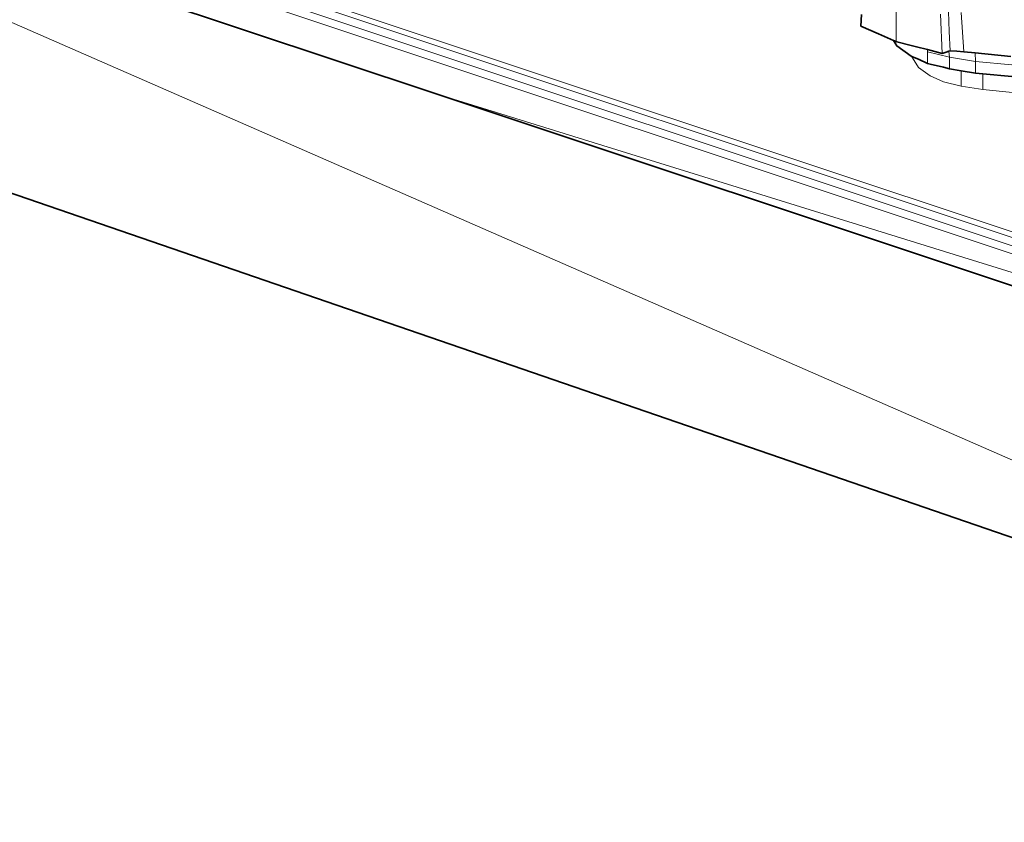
# Model space of a CAD drawing. Header units: inches. Extents: x 0 to 12.9, y 0 to 8.3.
# Tile 28 of 52: x 6.875 to 7.389, y 2.166 to 2.585. Entities that reach past the tile are written whole.
import ezdxf

# ---------------------------------------------------------------- set-up
doc = ezdxf.new("R2010")
doc.units = ezdxf.units.IN
doc.header["$MEASUREMENT"] = 0
doc.layers.add('Default', color=7, linetype='Continuous')

# ---------------------------------------------------------------- blocks, each defined once
blk = doc.blocks.new('MODEL_3')
at = {"lineweight": 0}
for p, q in [((6.21098, 2.86487), (7.82435, 2.32716)), ((7.82435, 2.32716), (6.21098, 2.86487)), ((7.82703, 2.32908), (6.21375, 2.86675)), ((6.21375, 2.86675), (7.82703, 2.32908)), ((7.82703, 2.32908), (6.21375, 2.86675)), ((7.82703, 2.32908), (6.21375, 2.86675)), ((7.82245, 2.32347), (6.20881, 2.86126)), ((6.20881, 2.86126), (7.82245, 2.32347)), ((7.82206, 2.31943), (6.20809, 2.85733)), ((6.20809, 2.85733), (7.82206, 2.31943)), ((7.82432, 2.16621), (6.51991, 2.73674)), ((6.51991, 2.73674), (7.82432, 2.16621)), ((7.82432, 2.16621), (6.3146, 2.68531)), ((7.09135, 2.54629), (6.94233, 2.59595)), ((6.94233, 2.59595), (7.09135, 2.54629)), ((7.33224, 2.59321), (7.33221, 2.58298)), ((7.33221, 2.58298), (7.33224, 2.59321)), ((7.3141, 2.58729), (7.31379, 2.58107)), ((7.3141, 2.58729), (7.31379, 2.58107)), ((7.3141, 2.58729), (7.31379, 2.58107)), ((7.3139, 2.58107), (7.3141, 2.58729)), ((7.3562, 2.56697), (7.35535, 2.58743)), ((7.35535, 2.58743), (7.3562, 2.56697)), ((7.35983, 2.57843), (7.35942, 2.5888)), ((7.35942, 2.5888), (7.35983, 2.57843)), ((7.36617, 2.58833), (7.36743, 2.56776)), ((7.36743, 2.56776), (7.36617, 2.58833)), ((7.33221, 2.58298), (7.33225, 2.57306)), ((7.33225, 2.57306), (7.33221, 2.58298)), ((7.31379, 2.58107), (7.32302, 2.57708)), ((7.31379, 2.58107), (7.32302, 2.57708)), ((7.31379, 2.58107), (7.32302, 2.57708)), ((7.32302, 2.57708), (7.3139, 2.58107)), ((7.32302, 2.57708), (7.33086, 2.57368)), ((7.33086, 2.57368), (7.32302, 2.57708)), ((7.32302, 2.57708), (7.33086, 2.57368)), ((7.32302, 2.57708), (7.33086, 2.57368)), ((7.3603, 2.56831), (7.35983, 2.57843)), ((7.35983, 2.57843), (7.3603, 2.56831)), ((7.33086, 2.57368), (7.33263, 2.57082)), ((7.33225, 2.57306), (7.33086, 2.57368)), ((7.33086, 2.57368), (7.33263, 2.57082)), ((7.33086, 2.57368), (7.33263, 2.57082)), ((7.33263, 2.57298), (7.33225, 2.57306)), ((7.3401, 2.57107), (7.33263, 2.57298)), ((7.33263, 2.57082), (7.3401, 2.56549)), ((7.33263, 2.57082), (7.3401, 2.56549)), ((7.33263, 2.57082), (7.3401, 2.56549)), ((7.34273, 2.57039), (7.3401, 2.57107)), ((7.34848, 2.56892), (7.34273, 2.57039)), ((7.34857, 2.56779), (7.34848, 2.56892)), ((7.34848, 2.56892), (7.3562, 2.56697)), ((7.3562, 2.56697), (7.34848, 2.56892)), ((7.34857, 2.56172), (7.34857, 2.56779)), ((7.34857, 2.56779), (7.35995, 2.56498)), ((7.35995, 2.56498), (7.34857, 2.56779)), ((7.35825, 2.56761), (7.3562, 2.56697)), ((7.3562, 2.56697), (7.35825, 2.56761)), ((7.35975, 2.56811), (7.35825, 2.56761)), ((7.35825, 2.56761), (7.35975, 2.56811)), ((7.35975, 2.56811), (7.3603, 2.56831)), ((7.3603, 2.56831), (7.35975, 2.56811)), ((7.35995, 2.56498), (7.35975, 2.56811)), ((7.35975, 2.56811), (7.35995, 2.56498)), ((7.3603, 2.56831), (7.36387, 2.56802)), ((7.36387, 2.56802), (7.3603, 2.56831)), ((7.36387, 2.56802), (7.36743, 2.56776)), ((7.36743, 2.56776), (7.36387, 2.56802)), ((7.36743, 2.56776), (7.37346, 2.56717)), ((7.37346, 2.56717), (7.36743, 2.56776)), ((7.37346, 2.56717), (7.37363, 2.56278)), ((7.37363, 2.56278), (7.37346, 2.56717)), ((7.37346, 2.56717), (7.39201, 2.56539)), ((7.39201, 2.56539), (7.37346, 2.56717)), ((7.3401, 2.56549), (7.34074, 2.5652)), ((7.3401, 2.56549), (7.34074, 2.5652)), ((7.3401, 2.56549), (7.34074, 2.5652)), ((7.34074, 2.5652), (7.34074, 2.56455)), ((7.34074, 2.5652), (7.34074, 2.56455)), ((7.34074, 2.5652), (7.34074, 2.56455)), ((7.34074, 2.56455), (7.34379, 2.55962)), ((7.34074, 2.56455), (7.34379, 2.55962)), ((7.34074, 2.56455), (7.34379, 2.55962)), ((7.34995, 2.56138), (7.34857, 2.56172)), ((7.35684, 2.55968), (7.34995, 2.56138)), ((7.35995, 2.55891), (7.35995, 2.56498)), ((7.35995, 2.56498), (7.37363, 2.56278)), ((7.35995, 2.56498), (7.35995, 2.55891)), ((7.37363, 2.56278), (7.35995, 2.56498)), ((7.37363, 2.55671), (7.37363, 2.56278)), ((7.37363, 2.56278), (7.39257, 2.56097)), ((7.37363, 2.56278), (7.37363, 2.55671)), ((7.39257, 2.56097), (7.37363, 2.56278)), ((7.34379, 2.55962), (7.34995, 2.55522)), ((7.34379, 2.55962), (7.34995, 2.55522)), ((7.34379, 2.55962), (7.34995, 2.55522)), ((7.35995, 2.55891), (7.35684, 2.55968)), ((7.36611, 2.55792), (7.35995, 2.55891)), ((7.36611, 2.54987), (7.36611, 2.55792)), ((7.36611, 2.55792), (7.37363, 2.55671)), ((7.37363, 2.55671), (7.36611, 2.55792)), ((7.37363, 2.55671), (7.37742, 2.55634)), ((7.37742, 2.55634), (7.37363, 2.55671)), ((7.37742, 2.54805), (7.37742, 2.55634)), ((7.37742, 2.55634), (7.39257, 2.55489)), ((7.37742, 2.55634), (7.37742, 2.54805)), ((7.39257, 2.55489), (7.37742, 2.55634)), ((7.34995, 2.55522), (7.35684, 2.55216)), ((7.34995, 2.55522), (7.35684, 2.55216)), ((7.34995, 2.55522), (7.35684, 2.55216)), ((7.35684, 2.55216), (7.36611, 2.54987)), ((7.35684, 2.55216), (7.36611, 2.54987)), ((7.35684, 2.55216), (7.36611, 2.54987)), ((7.82206, 2.31943), (7.09135, 2.54629)), ((7.09135, 2.54629), (7.82206, 2.31943)), ((7.80688, 2.30782), (7.09135, 2.54629)), ((7.09135, 2.54629), (7.80688, 2.30782)), ((7.36611, 2.54987), (7.37742, 2.54805)), ((7.37742, 2.54805), (7.36611, 2.54987)), ((7.36611, 2.54987), (7.37742, 2.54805)), ((7.36611, 2.54987), (7.37742, 2.54805)), ((7.37742, 2.54805), (7.39286, 2.54657)), ((7.39286, 2.54657), (7.37742, 2.54805)), ((7.37742, 2.54805), (7.39286, 2.54657)), ((7.37742, 2.54805), (7.39286, 2.54657))]:
    blk.add_line(p, q, dxfattribs=at).dxf.unprotected_set("ltscale", 0)
at = {"lineweight": 35}
for p, q in [((6.3146, 2.68531), (7.82432, 2.16621)), ((7.09135, 2.54629), (6.94233, 2.59595)), ((7.31379, 2.58107), (7.3141, 2.58729)), ((7.32302, 2.57708), (7.31379, 2.58107)), ((7.32302, 2.57708), (7.33086, 2.57368)), ((7.33263, 2.57082), (7.33086, 2.57368)), ((7.33086, 2.57368), (7.33225, 2.57306)), ((7.33225, 2.57306), (7.33263, 2.57298)), ((7.33263, 2.57298), (7.3401, 2.57107)), ((7.3401, 2.56549), (7.33263, 2.57082)), ((7.3401, 2.57107), (7.34273, 2.57039)), ((7.34848, 2.56892), (7.34273, 2.57039)), ((7.34848, 2.56892), (7.3562, 2.56697)), ((7.3562, 2.56697), (7.35825, 2.56761)), ((7.35825, 2.56761), (7.35975, 2.56811)), ((7.35975, 2.56811), (7.3603, 2.56831)), ((7.3603, 2.56831), (7.36387, 2.56802)), ((7.36387, 2.56802), (7.36743, 2.56776)), ((7.36743, 2.56776), (7.37346, 2.56717)), ((7.37346, 2.56717), (7.39201, 2.56539)), ((7.34074, 2.5652), (7.3401, 2.56549)), ((7.34074, 2.56455), (7.34074, 2.5652)), ((7.34379, 2.56385), (7.34074, 2.5652)), ((7.34857, 2.56172), (7.34379, 2.56385)), ((7.34995, 2.56138), (7.34857, 2.56172)), ((7.35684, 2.55968), (7.34995, 2.56138)), ((7.35995, 2.55891), (7.35684, 2.55968)), ((7.36611, 2.55792), (7.35995, 2.55891)), ((7.37363, 2.55671), (7.36611, 2.55792)), ((7.37742, 2.55634), (7.37363, 2.55671)), ((7.39257, 2.55489), (7.37742, 2.55634)), ((7.80688, 2.30782), (7.09135, 2.54629))]:
    blk.add_line(p, q, dxfattribs=at)
blk = doc.blocks.new('Page 1')
at = {"layer": 'Default'}
blk.add_blockref('MODEL_3', (0, 0), dxfattribs=at)

msp = doc.modelspace()

# ---------------------------------------------------------------- block references
msp.add_blockref('Page 1', (0, 0))

doc.saveas('drawing.dxf')
